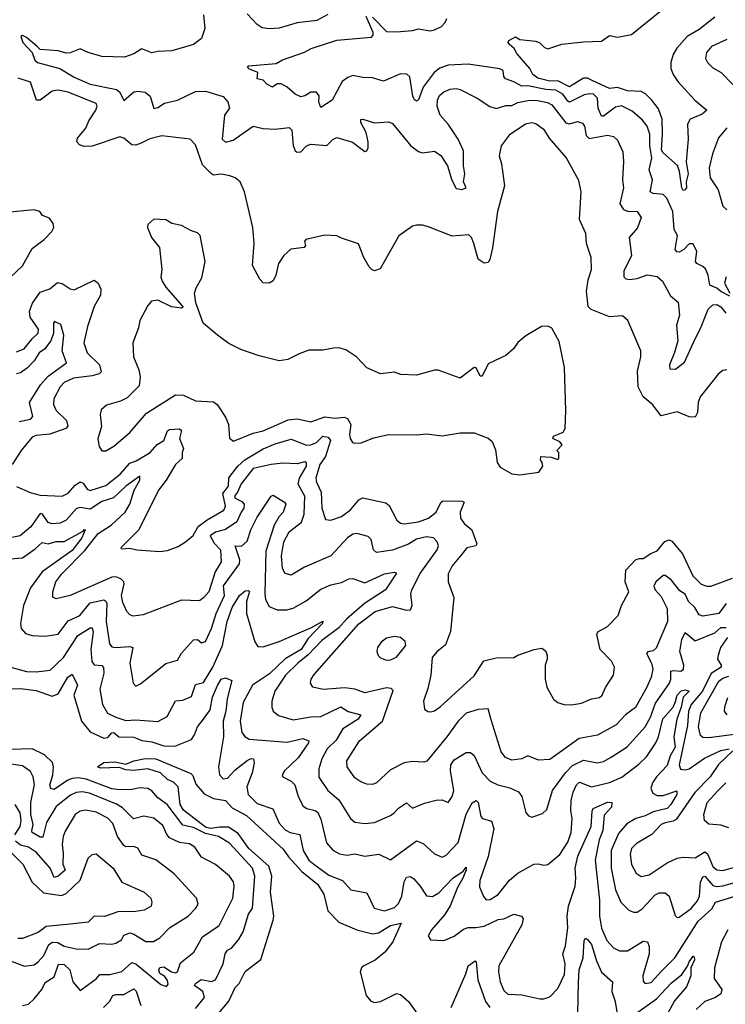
# Model space of a CAD drawing. Extents: x 1843161 to 1959474, y 907081 to 1016326.
# Tile 129 of 256: x 1867062 to 1870607, y 953121 to 958070. Entities that reach past the tile are written whole.
import ezdxf

# ---------------------------------------------------------------- set-up
doc = ezdxf.new("R2010")
doc.units = 0

msp = doc.modelspace()

# ---------------------------------------------------------------- linework, layer by layer
at = {"layer": '0CON20XD'}
for points in [[(1867984.7, 958094.7), (1867991.8, 958025), (1867974.3, 957975), (1867935, 957944.5), (1867826.7, 957913.3), (1867755, 957910), (1867725, 957902.3), (1867675, 957922.7), (1867635, 957897.8), (1867588, 957882), (1867475, 957884), (1867405, 957904.5), (1867365, 957923.8), (1867315, 957902.5), (1867295, 957900.8), (1867255, 957913.1), (1867165, 957919.2), (1867149.4, 957935), (1867095, 957980.5), (1867075, 957990.8), (1867068, 957985), (1867078.1, 957955), (1867124.7, 957904.7), (1867137, 957867), (1867150.4, 957855), (1867263.8, 957823.8), (1867335, 957781.3), (1867415, 957745.3), (1867548.3, 957718.3), (1867565.4, 957705), (1867585, 957664.2), (1867635, 957707.1), (1867655, 957710.5), (1867692, 957705), (1867716.9, 957685), (1867735, 957623.3), (1867755, 957628.5), (1867789, 957651), (1867854, 957666), (1867945, 957708.8), (1867995, 957710), (1868084.5, 957684.5), (1868107.2, 957657.2), (1868116, 957625), (1868090.8, 957589.2), (1868079, 957469), (1868095, 957454.2), (1868133.5, 957465), (1868235, 957534.6), (1868285, 957523.3), (1868345, 957520.3), (1868415, 957528.1), (1868429.4, 957515), (1868435, 957437.5), (1868445, 957410), (1868455, 957403.3), (1868475, 957406.2), (1868502.5, 957435), (1868525, 957443.8), (1868605, 957437.5), (1868635, 957467.8), (1868655, 957478.2), (1868734.4, 957454.4), (1868795, 957407.5), (1868805, 957411.2), (1868811.9, 957425), (1868813.3, 957455), (1868802, 957502), (1868775, 957552.5), (1868775, 957567.5), (1868785, 957570), (1868845, 957550.8), (1868915, 957555.7), (1868935, 957547.5), (1869027.7, 957435), (1869065, 957407.5), (1869085, 957400.8), (1869145, 957409.2), (1869177.8, 957387.8), (1869210.8, 957335), (1869232.7, 957262.7), (1869255, 957221.5), (1869283.9, 957216.1), (1869304.3, 957225), (1869292.2, 957255), (1869298.8, 957295), (1869291.4, 957335), (1869290.9, 957410.9), (1869265, 957468.9), (1869213.8, 957545), (1869175, 957589.1), (1869159.3, 957635), (1869160.6, 957665), (1869170.8, 957689.2), (1869192.7, 957707.3), (1869225, 957720.5), (1869255, 957724.4), (1869275, 957719.5), (1869360, 957675), (1869423.3, 957633.3), (1869455, 957623.4), (1869505, 957638.2), (1869535, 957638.9), (1869565, 957654.2), (1869615, 957663.5), (1869655.8, 957665.8), (1869713.9, 957653.9), (1869735, 957641.3), (1869805, 957551.8), (1869825, 957546.3), (1869865, 957557.8), (1869890, 957550), (1869899, 957535), (1869908.1, 957488.1), (1869923.1, 957473.1), (1870015, 957489.2), (1870045, 957483.1), (1870065, 957464.2), (1870092.5, 957405), (1870096.3, 957356.3), (1870090, 957265), (1870094.7, 957225), (1870077.3, 957145), (1870095.3, 957115.3), (1870115, 957108.2), (1870165, 957105.5), (1870184.4, 957075), (1870165.9, 957024.1), (1870124.4, 956975), (1870136.2, 956885), (1870096.5, 956805), (1870096.9, 956776.9), (1870106.9, 956766.9), (1870125, 956763.5), (1870165, 956769.6), (1870215, 956787.2), (1870265, 956778.9), (1870291.5, 956755), (1870332.1, 956682.1), (1870369.4, 956649.4), (1870377.6, 956585), (1870362.2, 956535), (1870367.8, 956455), (1870352.4, 956397.6), (1870326.5, 956335), (1870328.8, 956315), (1870356.3, 956313.7), (1870401.4, 956348.6), (1870455.8, 956465), (1870482.7, 956517.3), (1870520.4, 956615), (1870545, 956637.2), (1870565, 956638.6), (1870585, 956626.5), (1870609.8, 956595)], [(1868609.2, 958095), (1868555, 958066.4), (1868455, 958053.3), (1868365, 958026.9), (1868315, 958023.1), (1868279.4, 958029.4), (1868254.3, 958045), (1868205, 958098.8)], [(1870629.4, 956680.6), (1870585, 956703), (1870565, 956720.2), (1870529.4, 956735), (1870521.1, 956785), (1870507.3, 956817.3), (1870495, 956830), (1870464, 956844), (1870456.9, 956855), (1870463.8, 956905), (1870445, 956943.3), (1870425, 956943.3), (1870398.6, 956915), (1870375, 956901.9), (1870363.6, 956903.6), (1870354.4, 956915), (1870366.6, 956985), (1870350, 957015), (1870344, 957105), (1870313.5, 957173.5), (1870295, 957191.3), (1870245, 957196.2), (1870230, 957205), (1870240.9, 957265), (1870224.7, 957315), (1870237.7, 957375), (1870228.3, 957435), (1870228.4, 957495), (1870214.7, 957534.7), (1870190.5, 957565), (1870139.9, 957609.9), (1870085, 957637.2), (1870055, 957630.3), (1869995, 957584.1), (1869985, 957584.6), (1869967.7, 957625), (1869965.2, 957675), (1869945, 957695.3), (1869925, 957697.9), (1869898.1, 957691.9), (1869825, 957655.3), (1869815, 957659.7), (1869790.2, 957695), (1869756.2, 957715), (1869705, 957718.8), (1869615, 957736.6), (1869585, 957736.3), (1869545, 957756.8), (1869501.8, 957771.8), (1869494.1, 957784.1), (1869490.6, 957815), (1869473.5, 957823.5), (1869314.5, 957845.5), (1869215, 957841), (1869173.2, 957826.8), (1869143.6, 957805), (1869089.1, 957730.9), (1869065, 957666.7), (1869055, 957660.8), (1869045, 957667.5), (1869037.3, 957685), (1869021.8, 957781.8), (1869006.5, 957796.5), (1868975, 957797.1), (1868889.4, 957760.6), (1868835, 957777.9), (1868785, 957779.2), (1868735, 957789.1), (1868710.1, 957779.9), (1868681.1, 957758.9), (1868631.5, 957665), (1868575, 957628.8), (1868565.4, 957655), (1868566.9, 957686.9), (1868552.9, 957705), (1868525, 957706.1), (1868495, 957686.8), (1868475, 957681.7), (1868446.2, 957695), (1868405, 957731.2), (1868375, 957747.5), (1868355, 957746.9), (1868331.4, 957731.4), (1868304, 957745), (1868285, 957766.2), (1868255, 957772), (1868258.1, 957805), (1868213, 957823), (1868206.7, 957835), (1868211.4, 957838.6), (1868350.6, 957849.4), (1868382.4, 957867.6), (1868492.8, 957907.2), (1868525.4, 957924.6), (1868655, 957966.6), (1868828.9, 957981.1), (1868838.2, 957991.8), (1868838, 958005), (1868802.1, 958085)], [(1868835, 958081.9), (1868905, 958010.8), (1868955, 958008.5), (1869035, 958015.3), (1869065, 958023.8), (1869124.4, 958014.4), (1869145, 958018.4), (1869180.8, 958035), (1869199.1, 958055), (1869208.4, 958075)], [(1870555, 958083), (1870475, 958020.4), (1870415, 957985.2), (1870364, 957926), (1870345.2, 957895), (1870332.6, 957855), (1870333.8, 957825), (1870344.6, 957795), (1870369, 957759), (1870454.2, 957665), (1870513.8, 957615), (1870491.4, 957595), (1870430.6, 957569.4), (1870417.1, 957545), (1870420.6, 957469.4), (1870410, 957355), (1870420.5, 957295), (1870409.6, 957255), (1870412.1, 957225), (1870404.2, 957214.2), (1870395, 957210.6), (1870388.8, 957225), (1870377.2, 957307.2), (1870366.1, 957336.1), (1870295, 957400.3), (1870286.3, 957415), (1870292, 957495), (1870289.5, 957569.5), (1870271.1, 957621.1), (1870238.5, 957665), (1870206.7, 957696.7), (1870185, 957708.7), (1870115, 957711.9), (1870065, 957729.5), (1870025, 957723.8), (1869941.6, 957761.6), (1869915, 957775.9), (1869895, 957775.2), (1869825, 957732.5), (1869765, 957761.9), (1869725, 957760.2), (1869664.4, 957775), (1869639.4, 957795), (1869624.3, 957825), (1869559.6, 957899.6), (1869545.6, 957925), (1869523.1, 957945), (1869515.7, 957955), (1869518.6, 957965), (1869552.8, 957982.8), (1869575, 957969.7), (1869655, 957962.5), (1869675, 957954), (1869699.1, 957929.1), (1869715, 957923.5), (1869785, 957946.1), (1869895, 957959.2), (1869985, 957961.2), (1870025, 957990), (1870065, 957982.3), (1870135, 957995.9), (1870285, 958115.9)], [(1870615, 957970), (1870537.5, 957935), (1870512, 957905), (1870508, 957875), (1870518, 957855), (1870545, 957827.1), (1870586, 957805), (1870644.6, 957744.6)], [(1870615, 956309.2), (1870595, 956306), (1870571.1, 956288.9), (1870480.5, 956175), (1870470, 956145), (1870467.1, 956095), (1870455, 956072.9), (1870425, 956073.3), (1870365, 956098.2), (1870285, 956079.4), (1870241.4, 956135), (1870195, 956174.6), (1870170, 956225), (1870166.5, 956303.5), (1870182.9, 956375), (1870182.9, 956405), (1870117.8, 956557.8), (1870090.9, 956580.9), (1870025, 956577.1), (1869933.1, 956613.1), (1869917.5, 956627.5), (1869909.2, 956705), (1869918.1, 956761.9), (1869934.5, 956815), (1869933.1, 956875), (1869909.4, 956945), (1869905.7, 956995.7), (1869874.2, 957065), (1869882.9, 957205), (1869871.7, 957261.7), (1869807.4, 957377.4), (1869724.4, 957475), (1869699.4, 957515), (1869655, 957547.1), (1869635, 957551.5), (1869602.5, 957545), (1869520.7, 957489.3), (1869480, 957435), (1869470, 957385), (1869482, 957345), (1869496.9, 957235), (1869461.8, 957105), (1869437.2, 956922.8), (1869423.8, 956865), (1869415, 956850), (1869395, 956846.7), (1869365, 956866.7), (1869344, 956945), (1869331.2, 956975), (1869318.3, 956988.3), (1869235, 956982), (1869115, 957028.6), (1869085, 957037.1), (1869055, 957037.5), (1869035, 957032.5), (1868967.2, 956982.8), (1868872.3, 956817.7), (1868845, 956807.5), (1868832.1, 956812.1), (1868817.9, 956827.9), (1868791.4, 956875), (1868763.9, 956943.9), (1868678.3, 956971.7), (1868655, 956983.3), (1868595, 956986), (1868500, 956965), (1868492, 956955), (1868498.1, 956935), (1868491.4, 956925), (1868423.8, 956916.2), (1868388.6, 956885), (1868361.9, 956845), (1868348.9, 956785), (1868335, 956758), (1868315, 956745.8), (1868285, 956747.5), (1868268.6, 956765), (1868230.5, 956835), (1868240, 956945), (1868232.5, 957025), (1868191.9, 957205), (1868169.2, 957255), (1868144.6, 957274.6), (1868116.7, 957285), (1868075, 957293.2), (1868035, 957288.5), (1868025.2, 957295.2), (1867979.6, 957339.6), (1867945, 957441.2), (1867918.7, 957468.7), (1867775, 957485.3), (1867715, 957470.9), (1867671.5, 957448.5), (1867645, 957439.5), (1867625, 957440.6), (1867585, 957474.2), (1867565, 957481.4), (1867425, 957434.6), (1867385, 957432.9), (1867361.2, 957441.2), (1867349.2, 957455), (1867351.4, 957475), (1867394.5, 957525), (1867408.1, 957561.9), (1867444.4, 957615), (1867450.6, 957635), (1867445, 957649.2), (1867305, 957704.8), (1867255, 957715.2), (1867225, 957711.1), (1867165, 957665.4), (1867146, 957665), (1867115, 957756.5), (1867053.1, 957775)], [(1870615, 957526.2), (1870573.7, 957476.3), (1870542.7, 957395), (1870525.3, 957325), (1870531.8, 957275), (1870570.8, 957215), (1870595, 957132.9), (1870614.7, 957114.7)], [(1867014.6, 956775.4), (1867075, 956832.5), (1867125, 956920), (1867184.4, 956965.6), (1867223.3, 957005), (1867232.5, 957025), (1867230, 957045), (1867211.7, 957071.7), (1867175.6, 957085.6), (1867163.3, 957105), (1867134.2, 957114.2), (1866995, 957100)], [(1869575, 955782.5), (1869670, 955795), (1869690, 955825), (1869687.5, 955845), (1869678.3, 955858.3), (1869680, 955875), (1869731.7, 955871.7), (1869765, 955860), (1869770, 955865), (1869770, 955895), (1869760, 955905), (1869786.7, 955933.3), (1869775, 955947.5), (1869740, 955965), (1869743.9, 955976.1), (1869793, 955997), (1869802.5, 956015), (1869806.2, 956105), (1869798.3, 956321.7), (1869772.3, 956452.3), (1869735, 956520), (1869715, 956530), (1869683, 956527), (1869605, 956480), (1869565, 956447.5), (1869542.5, 956415), (1869505, 956382.5), (1869415, 956340), (1869385, 956277.5), (1869375, 956277.5), (1869355, 956320), (1869345, 956322.5), (1869275, 956267.5), (1869165, 956308.8), (1869145, 956308.8), (1869055, 956283.8), (1868976.4, 956286.4), (1868945, 956298.8), (1868875, 956290), (1868805, 956320.8), (1868755, 956373.8), (1868699.7, 956409.7), (1868665, 956420), (1868638.8, 956418.8), (1868585, 956408), (1868515, 956408), (1868465, 956390.8), (1868408.8, 956361.2), (1868365, 956356), (1868265, 956380.8), (1868172.4, 956412.4), (1868112.5, 956442.5), (1868055.8, 956485), (1867983.8, 956545), (1867947, 956647), (1867940, 956695), (1867948.3, 956721.7), (1867977.3, 956772.7), (1867994, 956855), (1867968, 956985), (1867955, 956998.8), (1867925, 957008), (1867875, 957036), (1867826.1, 957046.1), (1867795, 957063.3), (1867735, 957067.5), (1867705, 957040), (1867703.3, 957025), (1867723.3, 956975), (1867763.8, 956925), (1867776.2, 956815), (1867770.8, 956775), (1867776.9, 956755), (1867795.6, 956725), (1867865, 956646), (1867882.5, 956625), (1867875, 956620), (1867825, 956626.7), (1867755, 956660.5), (1867724.3, 956655.7), (1867705, 956633.3), (1867665, 956557.5), (1867658.3, 956521.7), (1867630.8, 956445), (1867632.9, 956375), (1867660.3, 956310.3), (1867667.1, 956275), (1867661.1, 956228.9), (1867600.7, 956169.3), (1867568.3, 956151.7), (1867497.3, 956132.7), (1867471.7, 956108.3), (1867466.2, 956085), (1867472, 956025), (1867453.9, 955963.9), (1867460, 955925), (1867475, 955903.3), (1867495, 955902.5), (1867534.1, 955925.9), (1867615.7, 955994.3), (1867698.1, 956091.9), (1867845, 956184.3), (1867885, 956182.9), (1867945, 956154.3), (1868035, 956149.2), (1868054, 956135), (1868070.5, 956110.5), (1868097.9, 956067.9), (1868110, 956035), (1868116.4, 955966.4), (1868135, 955951.2), (1868235, 955991.3), (1868285, 956003.8), (1868411, 956059), (1868455, 956064.1), (1868525, 956048.2), (1868595, 956074.2), (1868645, 956067.2), (1868691.9, 956071.9), (1868709.5, 956065), (1868725.3, 956035), (1868718.5, 955985), (1868721.9, 955965), (1868734.4, 955944.4), (1868745, 955942), (1868777, 955943), (1868841.7, 955968.3), (1868915, 955985.7), (1869055, 955983.8), (1869105, 955988.8), (1869185, 955978.8), (1869275, 955993.3), (1869345, 955993.3), (1869415, 955966.2), (1869435, 955950), (1869451.7, 955908.3), (1869461.2, 955845), (1869475, 955821.2), (1869535, 955786.7), (1869575, 955782.5)], [(1867045, 956400), (1867083.9, 956416.1), (1867124.7, 956465), (1867153.9, 956495), (1867155.9, 956515), (1867114.7, 956575), (1867110.6, 956605), (1867125.6, 956644.4), (1867165, 956699.6), (1867213.1, 956716.9), (1867250.8, 956749.2), (1867275, 956743.8), (1867315, 956717.3), (1867335, 956712.7), (1867435, 956760), (1867456.1, 956746.1), (1867470, 956715), (1867467.8, 956685), (1867435, 956627.5), (1867402.2, 956527.8), (1867383.9, 956445), (1867400.8, 956395), (1867463.1, 956335), (1867470.9, 956299.1), (1867460.5, 956289.5), (1867425, 956279.3), (1867331.3, 956268.7), (1867285, 956245.7), (1867265.3, 956225), (1867233.2, 956165), (1867232, 956135), (1867245.5, 956105), (1867296.1, 956056.1), (1867303.8, 956026.2), (1867293.5, 956015), (1867213.6, 955986.4), (1867145, 955980.3), (1867125, 955972.1), (1867068.5, 955905), (1867024, 955835)], [(1870612.2, 956777.8), (1870603.1, 956745), (1870629.4, 956695)], [(1867059.5, 956050.5), (1867115, 956062.7), (1867128.2, 956075), (1867110.9, 956145), (1867166.7, 956235), (1867205, 956278.5), (1867296.7, 956345), (1867275.2, 956405), (1867283.1, 956485), (1867267.8, 956537.8), (1867237, 956553), (1867231.8, 956545), (1867231.9, 956495), (1867218, 956455), (1867186.3, 956413.7), (1867160, 956395), (1867134.7, 956355), (1867100.1, 956319.9), (1867065, 956294.3), (1867045, 956290.2)], [(1867045, 955722.9), (1867113.3, 955693.3), (1867165, 955680.7), (1867275, 955675.4), (1867305, 955689.4), (1867339.4, 955730.6), (1867365, 955746.7), (1867380.4, 955740.4), (1867400.8, 955710.8), (1867415, 955704.2), (1867495, 955728.7), (1867566.3, 955785), (1867615, 955841.6), (1867646.6, 955853.4), (1867717.6, 955895), (1867752.9, 955935), (1867785, 955955.5), (1867805, 956003.3), (1867815, 956010.4), (1867865, 956012.7), (1867874.4, 956005), (1867864.7, 955964.7), (1867884.6, 955915), (1867877.5, 955895), (1867878.1, 955865), (1867845.2, 955835), (1867797.3, 955755), (1867758.8, 955705), (1867660, 955505), (1867570, 955415), (1867575, 955410), (1867615, 955413.8), (1867650, 955405), (1867765, 955396.7), (1867805, 955402.2), (1867858.5, 955421.5), (1867894, 955445), (1867933.1, 955476.9), (1867958, 955522), (1868003.3, 955556.7), (1868087.5, 955605), (1868094.8, 955625.2), (1868082.3, 955687.7), (1868110.4, 955725), (1868112.4, 955767.6), (1868157.7, 955825), (1868192.4, 955857.5), (1868285, 955912.2), (1868345, 955938.1), (1868425, 955961.1), (1868502, 955932), (1868525, 955932.9), (1868552.8, 955945), (1868585, 955976.7), (1868611.9, 955971.9), (1868624, 955955), (1868598, 955875), (1868570.2, 955835), (1868549.5, 955765), (1868552.1, 955745), (1868576.8, 955695), (1868579.2, 955615), (1868598, 955558), (1868624.2, 955554.2), (1868677.9, 955572.1), (1868723, 955607), (1868765, 955656.5), (1868785, 955666.2), (1868901.5, 955641.5), (1868917.3, 955627.3), (1868956.9, 955555), (1868975, 955539.5), (1868995, 955535.4), (1869065, 955546.7), (1869115, 955565.2), (1869154.1, 955595), (1869176.9, 955643.1), (1869187.6, 955652.4), (1869285, 955650), (1869294.2, 955644.2), (1869275.4, 955595), (1869277.3, 955565), (1869295, 955537.8), (1869333.1, 955505), (1869358.8, 955435), (1869353.3, 955425), (1869308, 955415), (1869284.7, 955385.3)], [(1869430.1, 954550.1), (1869415, 954606), (1869365, 954602.9), (1869305.3, 954584.7), (1869265, 954544.5), (1869208.5, 954465), (1869106.8, 954343.2), (1869092.3, 954337.7), (1869035, 954341.4), (1868994, 954334), (1868925, 954300.4), (1868855, 954234.4), (1868835, 954226.7), (1868805, 954227.8), (1868775, 954238.9), (1868745, 954260), (1868707.8, 954315), (1868705.5, 954345), (1868768.5, 954445), (1868884.6, 954545), (1868938.2, 954698.2), (1868928.5, 954708.5), (1868905, 954711.2), (1868795, 954686.4), (1868745, 954704.7), (1868695, 954711.8), (1868586.3, 954703.7), (1868535, 954714.4), (1868523.3, 954735), (1868526.7, 954755), (1868540.5, 954779.5), (1868765, 955034), (1868847.9, 955095), (1868935, 955120.6), (1869005, 955102), (1869025.9, 955104.1), (1869033.9, 955125), (1869027.6, 955185), (1869032.4, 955205), (1869073.1, 955286.9), (1869158.5, 955405), (1869165.5, 955425), (1869158.6, 955445), (1869140, 955465), (1869105, 955470.6), (1869055, 955459.4), (1869015, 955433.3), (1868935, 955404.2), (1868855, 955392.1), (1868839.5, 955405), (1868827.4, 955457.4), (1868812.7, 955472.7), (1868755, 955487.9), (1868735, 955484.1), (1868708.2, 955465), (1868625, 955374.6), (1868491.8, 955318.2), (1868425, 955277.5), (1868395, 955287.1), (1868381.9, 955311.9), (1868376.7, 955375), (1868388.1, 955445), (1868415, 955496.4), (1868477.7, 955545), (1868491.4, 955585), (1868493.5, 955675), (1868460, 955735), (1868467.5, 955765), (1868502.3, 955825), (1868503.3, 955843.3), (1868495, 955848.4), (1868455, 955837), (1868385, 955841.4), (1868325, 955834.8), (1868235, 955813.7), (1868173.6, 955736.4), (1868155.6, 955694.4), (1868140.3, 955675), (1868144.7, 955665), (1868178.1, 955648.1), (1868188.8, 955635), (1868187, 955615), (1868173.8, 955595), (1868153.4, 955546.6), (1868095, 955508), (1868045, 955494.6), (1868019, 955475), (1868038.9, 955438.9), (1868070.8, 955405), (1868074.1, 955345), (1868043.8, 955295), (1868011.3, 955195), (1867986.5, 955165), (1867965, 955149.5), (1867875, 955152.9), (1867681.4, 955078.6), (1867631.3, 955071.3), (1867615, 955078.6), (1867600.6, 955095), (1867580.4, 955140.4), (1867573.8, 955175), (1867587.1, 955235), (1867584.6, 955245), (1867569.1, 955259.1), (1867545, 955269.8), (1867525, 955268.1), (1867315, 955175.4), (1867245, 955158.6), (1867227.5, 955167.5), (1867228.1, 955195), (1867243.6, 955245), (1867273.4, 955285), (1867388.4, 955401.6), (1867455, 955486.6), (1867521.2, 955528.8), (1867591.8, 955595), (1867614.8, 955635.2), (1867635.9, 955705), (1867665.2, 955755), (1867665.8, 955775), (1867594.4, 955725.6), (1867533.3, 955666.7), (1867475, 955647.7), (1867415, 955609), (1867365, 955618.4), (1867346.3, 955613.7), (1867295.2, 955554.8), (1867265, 955540), (1867225.3, 955535.3), (1867205, 955542), (1867176.8, 955585), (1867165, 955587.7), (1867118.3, 955521.7), (1867063.5, 955476.5), (1867005, 955463.9)], [(1867015, 955360.7), (1867075, 955365.7), (1867139.6, 955410.4), (1867175, 955442.9), (1867205, 955435.2), (1867245, 955446.9), (1867285, 955447.9), (1867380.7, 955499.3), (1867385, 955506.9), (1867390, 955505), (1867373.5, 955465), (1867325, 955402.8), (1867175, 955295.2), (1867116.3, 955215), (1867080.8, 955125), (1867065.9, 955035), (1867069.2, 955009.2), (1867091.2, 954985), (1867125, 954975.5), (1867188.9, 954971.1), (1867255, 954981.8), (1867305, 955049.1), (1867363.4, 955075), (1867415, 955139.2), (1867485, 955154.6), (1867495, 955147.8), (1867499, 955135), (1867496.7, 955045), (1867512.2, 954932.2), (1867525, 954917.9), (1867543.9, 954913.9), (1867615, 954919.6), (1867629.2, 954915), (1867615.6, 954835.6), (1867631.2, 954735), (1867645, 954720), (1867668.8, 954731.2), (1867796.5, 954833.5), (1867855, 954850), (1867874.8, 954885.2), (1867935, 954952.5), (1867955, 954954.4), (1867975, 954938.6), (1867995, 954944.2), (1868025, 955010.6), (1868048.4, 955085), (1868090.4, 955175), (1868085.2, 955225), (1868165.7, 955335), (1868166.9, 955355), (1868143.9, 955426.1), (1868175.7, 955424.3), (1868205, 955448.2), (1868223, 955505), (1868255, 955569.5), (1868325, 955675.8), (1868335, 955680), (1868391.4, 955645), (1868398.2, 955635), (1868385.3, 955595), (1868365, 955573.2), (1868340.8, 955529.2), (1868299, 955399), (1868292.5, 955185), (1868296.2, 955156.2), (1868315, 955121.1), (1868354.6, 955104.6), (1868404.4, 955104.4), (1868435, 955112.7), (1868500.4, 955149.6), (1868575, 955207.7), (1868625, 955228.8), (1868678.3, 955241.7), (1868715, 955260), (1868735, 955261.5), (1868795, 955239.7), (1868895, 955285.4), (1868945, 955292.5), (1868955, 955287.5), (1868898.8, 955205), (1868794.5, 955135.6), (1868703.2, 955056.8), (1868665, 955013), (1868580.2, 954949.8), (1868511.7, 954878.3), (1868459.5, 954835), (1868397.4, 954775), (1868344.1, 954695), (1868328.8, 954645), (1868328.2, 954615), (1868334.6, 954594.6), (1868362.7, 954572.7), (1868435, 954551.5), (1868525, 954566.8), (1868575, 954568), (1868675, 954615.8), (1868712.7, 954592.7), (1868775, 954575.7), (1868762.1, 954555), (1868685.8, 954505), (1868651.2, 954448.8), (1868605.8, 954405), (1868580.3, 954355), (1868565.4, 954305), (1868565, 954262), (1868609.5, 954195), (1868665, 954149.4), (1868723.5, 954055), (1868745, 954036.7), (1868795, 954029.6), (1868845, 954035.4), (1868925, 954070.4), (1868945.5, 954085), (1868965, 954107.5), (1869005, 954133.1), (1869035, 954107.8), (1869095, 954132.1), (1869155, 954146.5), (1869185, 954148.6), (1869215, 954136.2), (1869235, 954166), (1869243.6, 954196.4), (1869227, 954295), (1869228.2, 954325), (1869245, 954349.2), (1869305, 954387.3), (1869327.1, 954387.1), (1869345, 954371.9), (1869384.7, 954285), (1869425, 954243.1), (1869464.7, 954224.7), (1869525, 954209.4), (1869568.5, 954188.5), (1869584.6, 954165), (1869604.5, 954084.5), (1869618.3, 954068.3), (1869635, 954061.9), (1869689.1, 954080.9), (1869709.8, 954100.2), (1869739.2, 954195), (1869803.7, 954285), (1869838.9, 954321.1), (1869895, 954348.6), (1869965, 954334.6), (1869995, 954342.1), (1870033.8, 954363.8), (1870114.5, 954415), (1870203.8, 954515), (1870231.7, 954565), (1870256.8, 954635), (1870326.8, 954735), (1870333.2, 954755), (1870333.6, 954795), (1870345, 954799.3), (1870384, 954796), (1870397.1, 954805), (1870399.1, 954825), (1870379, 954895), (1870388.1, 954955), (1870405, 954990.6), (1870455, 954947.5), (1870555, 954987.4), (1870585, 955015.1), (1870611.9, 955015)], [(1869284.7, 955385.3), (1869234.4, 955325), (1869214.4, 955285), (1869214.4, 955245), (1869242.2, 955165), (1869226.9, 954995), (1869201.7, 954928.3), (1869156.8, 954893.2), (1869133.8, 954865), (1869127.1, 954775), (1869112.4, 954707.6), (1869090, 954645), (1869096, 954605), (1869112.1, 954592.1), (1869125, 954590.8), (1869145, 954595.8), (1869175, 954616.9), (1869345, 954772), (1869393.3, 954846.7), (1869455, 954862), (1869545, 954864), (1869565, 954876.2), (1869645.9, 954904.1), (1869685, 954911.2), (1869706.1, 954896.1), (1869711.2, 954875), (1869712, 954855), (1869702.5, 954825), (1869702.5, 954755), (1869710.8, 954715), (1869744.4, 954654.4), (1869765, 954638), (1869795, 954627.5), (1869834.1, 954625.9), (1869885, 954634), (1869934.3, 954655.7), (1869975, 954663.5), (1869988.5, 954675), (1870005, 954713.8), (1870045.8, 954775), (1870050, 954815), (1870035.5, 954845.5), (1869978.8, 954905), (1869960.7, 954979.3), (1869967, 954993), (1870015, 955020), (1870068, 955075), (1870086, 955125), (1870122, 955195), (1870103.8, 955245), (1870106.5, 955303.5), (1870155, 955354.5), (1870175, 955361.9), (1870195, 955361.1), (1870232.9, 955387.1), (1870265, 955399.5), (1870303.6, 955446.4), (1870325, 955456.2), (1870339.1, 955449.1), (1870392.7, 955385), (1870444.7, 955275), (1870485, 955233.5), (1870515, 955223.3), (1870535, 955223.5), (1870643.3, 955263.3)], [(1870610.7, 955135), (1870575, 955085.3), (1870495, 955072.3), (1870475, 955078.2), (1870453.7, 955115), (1870422.5, 955145), (1870405, 955182.4), (1870379, 955199), (1870335.5, 955255), (1870305, 955275.7), (1870295, 955276.5), (1870257.5, 955245), (1870247.2, 955222.8), (1870254.2, 955205), (1870285, 955171.6), (1870315, 955110.9), (1870317.4, 955045), (1870258.9, 954911.1), (1870245, 954898.5), (1870217.6, 954892.4), (1870211.5, 954885), (1870236.6, 954835), (1870243.5, 954805), (1870235.2, 954765), (1870213.3, 954715), (1870155, 954612.7), (1870105, 954576.8), (1870059.1, 954525), (1869965, 954474.1), (1869873, 954457), (1869725, 954350.9), (1869667.6, 954347.6), (1869615, 954370), (1869585, 954354.3), (1869535, 954348.9), (1869502.4, 954362.4), (1869480.2, 954390.2), (1869430.1, 954550.1)], [(1866937.1, 954837.1), (1867095, 954793.5), (1867145, 954792), (1867215, 954800), (1867281.7, 954865), (1867353.1, 954975), (1867415, 955013.3), (1867425, 955013.5), (1867431.4, 954991.4), (1867418.6, 954905), (1867423.8, 954843.8), (1867435, 954827.5), (1867474.2, 954824.2), (1867483.2, 954813.2), (1867483.5, 954785), (1867464, 954705), (1867477.3, 954627.3), (1867501.9, 954585), (1867544.7, 954564.7), (1867595, 954548.4), (1867645, 954551.6), (1867755, 954542.7), (1867802.4, 954567.6), (1867845, 954646.9), (1867880.9, 954649.1), (1867925, 954668.6), (1867945, 954728.9), (1867985, 954738.9), (1868032.2, 954815), (1868080, 954925), (1868104.5, 955045), (1868129.8, 955115), (1868166.6, 955175), (1868195, 955199.1), (1868211.2, 955201.2), (1868215.4, 955195.4), (1868201.2, 955145), (1868201.1, 955085), (1868243.7, 954943.7), (1868258.8, 954918.8), (1868285, 954917.7), (1868365, 954945.3), (1868527.8, 955015), (1868585, 955046.7), (1868583.8, 955035), (1868511, 954959), (1868475.1, 954904.9), (1868395, 954857.3), (1868317.1, 954782.9), (1868230.5, 954725), (1868185, 954637.5), (1868168.6, 954545), (1868177.4, 954487.4), (1868194.7, 954464.7), (1868215, 954453.8), (1868405, 954439.4), (1868485, 954457.3), (1868514, 954445), (1868513.1, 954435), (1868460.4, 954359.6), (1868391.4, 954295), (1868380, 954275), (1868383.8, 954265), (1868425, 954242.7), (1868444.5, 954225), (1868461.6, 954165), (1868486.6, 954116.6), (1868505, 954105.3), (1868546, 954096), (1868559.6, 954085), (1868575, 954051.4), (1868602.6, 953932.6), (1868635, 953896.5), (1868667.9, 953877.9), (1868705, 953870.8), (1868745, 953876.9), (1868795, 953866.1), (1868866, 953876), (1868925, 953846.9), (1869055, 953943.1), (1869089.6, 953929.6), (1869145, 953877.1), (1869185, 953860.8), (1869205, 953870), (1869265.3, 953935), (1869305, 954077.1), (1869335, 954134.4), (1869355, 954145.7), (1869365.4, 954135), (1869378.5, 954065), (1869386.2, 954055), (1869431.5, 954041.5), (1869443.4, 954005), (1869415.5, 953864.5), (1869373.8, 953743.8), (1869371.2, 953711.2), (1869392.4, 953662.4), (1869405, 953646.9), (1869425, 953647.7), (1869465, 953672.5), (1869522.2, 953745), (1869565, 953780), (1869645, 953825.4), (1869668, 953828), (1869695, 953820), (1869715, 953823.8), (1869775, 953874.4), (1869815, 953935.6), (1869831.9, 953985), (1869837.1, 954055), (1869831.1, 954095), (1869833, 954145), (1869841.9, 954188.1), (1869858.8, 954225), (1869875, 954237.1), (1869935, 954214.2), (1870025, 954235.2), (1870087.5, 954262.5), (1870172.5, 954327.5), (1870210.3, 954365), (1870257.3, 954435), (1870271, 954465), (1870293.4, 954556.6), (1870345, 954615.2), (1870356.3, 954643.7), (1870364.7, 954675.3), (1870385, 954696), (1870405, 954702.5), (1870425.6, 954695), (1870394.8, 954665.2), (1870385.7, 954615), (1870363.1, 954555), (1870348.3, 954465), (1870355, 954412.8), (1870329.2, 954370.8), (1870315, 954321.4), (1870261, 954265), (1870241.5, 954235), (1870232.4, 954205), (1870242.2, 954182.2), (1870265, 954170.6), (1870295, 954170.2), (1870363.8, 954193.8), (1870363.2, 954175), (1870334, 954125), (1870315, 954105.2), (1870245, 954088.1), (1870205, 954067.8), (1870157.5, 954055), (1870112.5, 954027.5), (1870070.4, 953979.6), (1870033.7, 953895), (1870033.4, 953805), (1870055.8, 953695.8), (1870082.9, 953635), (1870122.2, 953595), (1870145, 953583.6), (1870165, 953584.5), (1870188.7, 953601.3), (1870255, 953671.8), (1870275, 953680.9), (1870305, 953682.2), (1870325, 953664), (1870355, 953568), (1870365, 953558), (1870375, 953558.6), (1870435, 953602.4), (1870468, 953642), (1870476.9, 953665), (1870483, 953735), (1870495, 953762.5), (1870505, 953764.7), (1870545, 953718.3), (1870565, 953713.1), (1870595, 953717.1), (1870703.3, 953746.7)], [(1868905, 954851.2), (1868925, 954852.5), (1868955, 954866.2), (1869002.5, 954925), (1868998.8, 954945), (1868975, 954964.2), (1868945, 954970), (1868905, 954960.8), (1868877.9, 954942.1), (1868858.8, 954915), (1868856.7, 954895), (1868863.3, 954875), (1868875, 954863.3), (1868905, 954851.2)], [(1870618.8, 954965), (1870583, 954915), (1870570.4, 954875), (1870568.5, 954855), (1870586.6, 954825), (1870586.2, 954815), (1870535.7, 954784.3), (1870493, 954695), (1870435, 954627.9), (1870422.5, 954595), (1870416.8, 954523.2), (1870374.7, 954325), (1870382.6, 954302.6), (1870405, 954299.1), (1870425, 954305.3), (1870502.3, 954357.7), (1870585, 954397.2), (1870625.8, 954405.8)], [(1866995, 954706.8), (1867065, 954708.8), (1867145, 954698.8), (1867225, 954670.3), (1867255, 954681.6), (1867304.1, 954765.9), (1867325, 954780.6), (1867352.3, 954725), (1867333, 954675), (1867372.2, 954545), (1867415, 954490), (1867485, 954458.4), (1867505, 954462.5), (1867525, 954485.8), (1867535, 954486.5), (1867560, 954465), (1867634.4, 954464.4), (1867675, 954447), (1867725, 954440.8), (1867785, 954421), (1867840.6, 954419.4), (1867925, 954452.5), (1867940.3, 954475), (1867954.7, 954515), (1867985.8, 954554.2), (1868018.9, 954601.1), (1868031.1, 954665), (1868055, 954724.3), (1868074.6, 954755.4), (1868095, 954762), (1868128.2, 954748.2), (1868103.8, 954656.2), (1868097.8, 954595), (1868083.6, 954545), (1868084.9, 954465), (1868060.9, 954315), (1868065.5, 954275), (1868084.7, 954254.7), (1868105, 954258.5), (1868142.2, 954297.8), (1868205, 954346.1), (1868225, 954356.2), (1868236, 954355), (1868240, 954335), (1868228.8, 954285), (1868202.5, 954215), (1868210, 954175), (1868255, 954130), (1868333.3, 954103.3), (1868365, 954031.1), (1868395, 953998.2), (1868420, 953985), (1868468.6, 953975), (1868485.9, 953895), (1868515, 953846.2), (1868539.6, 953825), (1868615, 953770.3), (1868683.4, 953743.4), (1868725, 953696.7), (1868805, 953682), (1868841.9, 953605), (1868895, 953590.8), (1868945, 953608.4), (1868965, 953628), (1868982, 953665), (1868992.8, 953737.2), (1869005, 953760.9), (1869025, 953763.1), (1869041.4, 953751.4), (1869073.9, 953715), (1869105, 953666.8), (1869135, 953663.1), (1869167.7, 953682.3), (1869238, 953755), (1869290, 953790), (1869305, 953811.2), (1869305, 953796.7), (1869288, 953755), (1869261.3, 953708.7), (1869224.1, 953615.9), (1869197.2, 953572.8), (1869130, 953495), (1869113.8, 953465), (1869126, 953446), (1869192.7, 953442.7), (1869245, 953463.6), (1869291.8, 953498.2), (1869315, 953507.3), (1869355, 953506.9), (1869395, 953514.6), (1869465, 953547.5), (1869495, 953550.5), (1869545, 953574), (1869582.5, 953565), (1869590.7, 953550.7), (1869585, 953520), (1869468.8, 953315), (1869466.7, 953285), (1869476.6, 953235), (1869495, 953190), (1869515, 953172.9), (1869585, 953168.5), (1869675, 953149.1), (1869695, 953148.9), (1869725, 953159.4), (1869765, 953200), (1869799.2, 953270.8), (1869803.1, 953325), (1869790.4, 953375), (1869804.7, 953415.3), (1869815.7, 953505), (1869812.2, 953565), (1869818.8, 953615), (1869852.9, 953715), (1869856.7, 953755), (1869852, 953805), (1869865.3, 953865.3), (1869932.5, 954015), (1869937.6, 954092.4), (1869943.3, 954105), (1870015, 954137.3), (1870036.2, 954136.2), (1870035, 954112.5), (1869997.8, 954072.2), (1869991.8, 953995), (1869972.9, 953947.1), (1869953.9, 953845), (1869974.1, 953645), (1869974.3, 953565), (1869985, 953504), (1870012.1, 953442.1), (1870045.3, 953405.3), (1870075, 953390), (1870115, 953390.8), (1870195, 953438.1), (1870215.8, 953435), (1870225, 953412.5), (1870225.3, 953375.3), (1870192.1, 953265), (1870195, 953237.5), (1870205, 953226.2), (1870235, 953231.1), (1870285, 953286.9), (1870353.6, 953355), (1870471.5, 953538.5), (1870539.7, 953600.3), (1870557.8, 953635), (1870677.9, 953672.1)], [(1870755, 954490.3), (1870525, 954460.8), (1870495, 954462.9), (1870482.2, 954472.2), (1870473.2, 954515), (1870483.6, 954586.4), (1870574.1, 954745.9), (1870595, 954760.3), (1870625, 954769.9)], [(1870618.8, 954661.2), (1870602.5, 954615), (1870601.8, 954595), (1870615, 954575.6)], [(1867945, 953099.5), (1867990.3, 953155), (1867981.3, 953185), (1867940.3, 953215), (1867944.4, 953225), (1867973.3, 953246.7), (1868025, 953236), (1868044.6, 953245), (1868084.1, 953325), (1868094.6, 953375), (1868106.4, 953393.6), (1868125.8, 953404.2), (1868161.6, 953445), (1868184.6, 953485), (1868210.6, 953575), (1868231.6, 953605), (1868242.9, 953765), (1868231.9, 953805), (1868115, 953931.7), (1868060.9, 953965), (1867995, 953979.7), (1867935, 954009.6), (1867881, 954021), (1867802.4, 954125), (1867755, 954159.1), (1867725, 954194.7), (1867705, 954206.6), (1867665, 954210), (1867625, 954201.4), (1867565, 954198.9), (1867524.3, 954204.3), (1867395, 954252.3), (1867355, 954258.9), (1867325, 954256.3), (1867303, 954247), (1867235, 954201.1), (1867218.2, 954205), (1867212.6, 954222.6), (1867227.3, 954275), (1867231.6, 954315), (1867227.1, 954337.1), (1867186.2, 954375), (1867124.4, 954404.4), (1866955, 954399.4)], [(1870645.7, 954395), (1870572.8, 954327.2), (1870531.6, 954265), (1870454, 954185), (1870359.4, 954050.6), (1870345, 954041), (1870305, 954034.1), (1870285.6, 954024.4), (1870237.1, 953975), (1870161.4, 953928.6), (1870136.2, 953903.8), (1870129.3, 953875), (1870135, 953824.2), (1870159.6, 953779.6), (1870185, 953763.8), (1870225, 953771.8), (1870315, 953832.7), (1870365.4, 953855.4), (1870395, 953861.4), (1870455, 953857.9), (1870505, 953887.7), (1870517.5, 953877.5), (1870545, 953813.4), (1870565, 953796.4), (1870595, 953794), (1870689.5, 953820.5)], [(1867328.2, 953235), (1867365, 953191.2), (1867445, 953248.8), (1867465, 953271.2), (1867515, 953271.4), (1867575, 953285.4), (1867625, 953331.4), (1867645, 953324.7), (1867771.3, 953221.3), (1867799.3, 953210.7), (1867807.7, 953222.3), (1867805, 953241.5), (1867791, 953261), (1867765.8, 953275.8), (1867761.1, 953295), (1867765, 953306.1), (1867785, 953310), (1867825, 953284.7), (1867845, 953280), (1867854.2, 953285), (1867869.5, 953330.5), (1867937, 953383), (1867979.5, 953460.5), (1868063.4, 953516.6), (1868132.5, 953655), (1868140, 953715), (1868136.4, 953736.4), (1868115.5, 953765), (1868045, 953823.5), (1867975, 953860.9), (1867941.3, 953911.3), (1867915, 953927.2), (1867865, 953934.2), (1867815, 953958.2), (1867800.4, 953975), (1867780.5, 954020.5), (1867735, 954057.3), (1867686.1, 954066.1), (1867633.7, 954053.7), (1867578, 954108), (1867547.9, 954127.9), (1867411.7, 954181.7), (1867375, 954189.8), (1867345, 954185.2), (1867317.2, 954172.8), (1867245, 954114.7), (1867196.6, 954035), (1867178.3, 953961.7), (1867165, 953960.7), (1867124.4, 953984.4), (1867122.7, 953992.7), (1867128.4, 954025), (1867117.8, 954075), (1867118.3, 954135), (1867136.4, 954226.4), (1867129.7, 954265), (1867115, 954291.5), (1867075, 954319.7), (1867005, 954329.6)], [(1868018.2, 953025), (1868112.6, 953137.4), (1868144.4, 953205), (1868165, 953226), (1868195, 953285.8), (1868272.8, 953347.2), (1868335.7, 953544.3), (1868337.9, 953565), (1868321.4, 953685), (1868328.4, 953765), (1868313.6, 953815), (1868213.5, 953905), (1868159.6, 953979.6), (1868111.2, 954011.2), (1868067.9, 954012.1), (1868020, 954005), (1867995, 954010.8), (1867885, 954097.5), (1867868.6, 954125), (1867857.5, 954215), (1867835, 954238.1), (1867805, 954251.2), (1867768.8, 954285), (1867705, 954304.2), (1867635, 954296.1), (1867595, 954300), (1867560.9, 954310.9), (1867468.3, 954308.3), (1867452.5, 954315), (1867483.9, 954336.1), (1867539.2, 954339.2), (1867595, 954328.9), (1867635, 954345.7), (1867692.7, 954357.3), (1867745, 954355.3), (1867921.7, 954281.7), (1867931.2, 954271.2), (1867946.9, 954226.9), (1867989.1, 954179.1), (1868035, 954156.1), (1868095, 954145.5), (1868128.3, 954108.3), (1868200.9, 954070.9), (1868385, 953901.1), (1868411.8, 953861.8), (1868479.5, 953789.5), (1868558.1, 953725), (1868589.2, 953675), (1868610.2, 953590.2), (1868665, 953534.6), (1868755.8, 953495.8), (1868835, 953476.2), (1868865, 953480.8), (1868925, 953517.2), (1868978.6, 953528.6), (1868935.8, 953435), (1868897, 953383), (1868847.1, 953342.9), (1868790, 953315), (1868779.2, 953305), (1868772.5, 953285), (1868803.3, 953165), (1868826.3, 953136.3), (1868845, 953130.9), (1868875, 953134.5), (1868954.6, 953175.4), (1868975, 953170), (1869015, 953135.8), (1869085, 953036.7)], [(1870625, 954007.8), (1870585, 954022.3), (1870525, 954026.5), (1870502.2, 954045), (1870498.8, 954075), (1870516.6, 954135), (1870568.3, 954191.7), (1870610, 954235)], [(1867036.7, 953973.3), (1867063.8, 954015), (1867069.4, 954045), (1867063.9, 954083.9), (1867039, 954125)], [(1866996.4, 953346.4), (1867085, 953312.1), (1867135, 953320), (1867155, 953334.5), (1867182.8, 953367.2), (1867208.6, 953421.4), (1867226.4, 953433.6), (1867252.4, 953432.4), (1867285, 953413.9), (1867345, 953400), (1867405, 953397.7), (1867463.2, 953426.7), (1867525, 953423.1), (1867545, 953427.9), (1867572.5, 953445), (1867585, 953469.5), (1867615, 953480), (1867635, 953474.2), (1867695, 953437.2), (1867733.8, 953436.2), (1867765, 953454.5), (1867815, 953505.4), (1867907.8, 953565), (1867946.5, 953605), (1867957.8, 953625), (1867950.6, 953655), (1867837.3, 953777.3), (1867745, 953846.9), (1867675, 953870), (1867655.4, 953905.4), (1867635, 953913.6), (1867595, 953913.2), (1867585, 953919.6), (1867552.9, 953965), (1867529.8, 954029.8), (1867505, 954057.1), (1867445, 954087.5), (1867393.1, 954096.9), (1867365, 954091.3), (1867340, 954075), (1867289.4, 953990.6), (1867279.7, 953965), (1867275.2, 953925), (1867280.6, 953879.4), (1867277.7, 953825), (1867289.7, 953795), (1867255, 953764.8), (1867235, 953759.1), (1867215.3, 953805), (1867145.7, 953885), (1867105, 953911.5), (1867065, 953921.5), (1867041, 953941)], [(1867008.3, 953895), (1867077.5, 953825), (1867123.5, 953735), (1867181.1, 953681.1), (1867271.8, 953668.2), (1867295, 953678.2), (1867365.4, 953745), (1867406, 953855), (1867425, 953874), (1867445, 953878), (1867530.9, 953805), (1867575, 953735.5), (1867686.2, 953685), (1867721.2, 953655), (1867725.8, 953635), (1867722, 953615), (1867686.2, 953595), (1867642.9, 953587.1), (1867555, 953585.2), (1867486.9, 953563.1), (1867436, 953564), (1867406, 953534), (1867315, 953523.6), (1867195, 953512), (1867155, 953481.6), (1867075, 953452.5), (1867051.6, 953451.6)], [(1870620, 953495), (1870587.4, 953435), (1870552.9, 953305), (1870551, 953251), (1870590, 953195), (1870585, 953174.4), (1870558, 953155), (1870504.3, 953135), (1870461.1, 953095)], [(1869864.3, 952995), (1869869.9, 953230.1), (1869873.6, 953295), (1869893.5, 953355), (1869898.3, 953441.7), (1869905, 953452.9), (1869915, 953446.8), (1869935, 953421.2), (1869959.2, 953339.2), (1869985, 953282.9), (1870040, 953235), (1870036.5, 953185), (1870053.2, 953135), (1870062.9, 953072.9)], [(1867075, 953115.4), (1867105, 953122.5), (1867135, 953148.2), (1867173.5, 953195), (1867189.9, 953230.1), (1867235, 953258.8), (1867256.2, 953323.8), (1867285, 953320.8), (1867314.2, 953295), (1867328.2, 953235)], [(1869228.8, 953105), (1869303.2, 953275), (1869315, 953314.3), (1869349.7, 953339.7), (1869355.4, 953335.4), (1869364.1, 953245), (1869402.4, 953135), (1869424.6, 953105)], [(1870155, 953073.7), (1870260.7, 953149.3), (1870335, 953227.4), (1870389.1, 953270.9), (1870417.4, 953312.6), (1870425, 953335.5), (1870445, 953364), (1870450.5, 953360.5), (1870452.9, 953345), (1870434, 953305), (1870433.3, 953265), (1870411.4, 953208.6), (1870351.8, 953138.2), (1870295, 953033.2)], [(1867482.5, 953105), (1867512.2, 953135), (1867528.8, 953165), (1867545, 953171.1), (1867585, 953170.8), (1867635, 953199.3), (1867647.3, 953187.3), (1867671, 953115)]]:
    msp.add_lwpolyline(points, dxfattribs=at)

doc.saveas('drawing.dxf')
